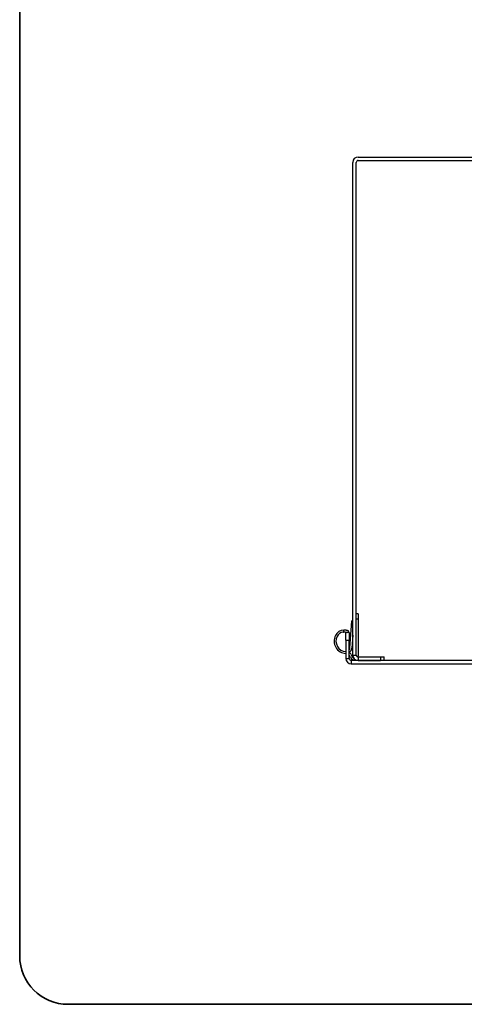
# Model space of a CAD drawing. Header units: inches. Extents: x 2 to 103, y 2 to 66.
# Tile 1 of 21: x 3 to 10, y 2 to 17. Entities that reach past the tile are written whole.
import ezdxf

# ---------------------------------------------------------------- set-up
doc = ezdxf.new("R2010")
doc.units = ezdxf.units.IN
doc.header["$LTSCALE"] = 6.141898
doc.header["$MEASUREMENT"] = 0
doc.layers.get('0').update_dxf_attribs({"lineweight": 25})
for name, color, linetype, lineweight in [('Sketch Geometry(ANSI)', 7, 'Continuous', 25), ('Symbols(ANSI)', 7, 'Continuous', 25), ('Visible Edges(ANSI)', 7, 'Continuous', 25), ('Visible Tangent Edges(ANSI)', 7, 'Continuous', 25)]:
    doc.layers.add(name, color=color, linetype=linetype, lineweight=lineweight)
doc.styles.add('Current-ANSI', font='arial.ttf')

# ---------------------------------------------------------------- blocks, each defined once
blk = doc.blocks.new('Borders 1_EXM - B (Inch)')
at = {"layer": 'Sketch Geometry(ANSI)', "linetype": 'Continuous', "lineweight": 35}
for p, q in [((0.4375, 10.5665), (0.4375, 0.3795)), ((0.5625, 0.2545), (16.4375, 0.2545))]:
    blk.add_line(p, q, dxfattribs=at)
blk.add_arc((0.5625, 0.3795), 0.125, 180, 270, dxfattribs=at)
at = {"layer": 'Symbols(ANSI)', "color": 7, "style": 'Current-ANSI'}
blk.add_attdef('FILENAME_AND_PATH_001', (6.2084, 10.718), '', height=0.09, dxfattribs=at)

msp = doc.modelspace()

# ---------------------------------------------------------------- linework, layer by layer
at = {"layer": 'Visible Edges(ANSI)'}
for p, q in [((8.05493, 15.00158), (15.86773, 15.00158)), ((7.9691, 7.10294), (7.9691, 14.91574)), ((8.02399, 7.10294), (8.02399, 14.91574)), ((8.05493, 14.94668), (15.86773, 14.94668)), ((8.05346, 7.75583), (8.02399, 7.75583)), ((8.05346, 7.75583), (8.05346, 7.67724)), ((8.05346, 7.67724), (8.05346, 7.08784)), ((7.92523, 7.21584), (7.94982, 7.56741)), ((7.94982, 7.56741), (7.9553, 7.64581)), ((7.9691, 7.64484), (7.9553, 7.64581)), ((7.85931, 7.33649), (7.85931, 7.46125)), ((7.91421, 7.46125), (7.85931, 7.46125)), ((7.89897, 7.46125), (7.90808, 7.48077)), ((7.90172, 7.48374), (7.90808, 7.48077)), ((7.91421, 7.46125), (7.91421, 7.33649)), ((7.9691, 7.42067), (7.95455, 7.21253)), ((7.85931, 7.33649), (7.85931, 7.04805)), ((7.91421, 7.04805), (7.91421, 7.33649)), ((7.93361, 7.06127), (7.91664, 7.09766)), ((7.94335, 7.11012), (7.96032, 7.07372)), ((7.9691, 7.10294), (7.9691, 7.07699)), ((7.97312, 7.07699), (7.9691, 7.07699)), ((8.05493, 7.072), (8.40825, 7.072)), ((8.40825, 7.072), (8.46813, 7.072)), ((8.46813, 7.01711), (8.46813, 7.072)), ((15.97752, 7.01711), (7.94515, 7.01711)), ((7.94515, 6.96222), (15.97752, 6.96222)), ((8.05493, 7.01711), (8.40825, 7.01711))]:
    msp.add_line(p, q, dxfattribs=at)
at = {"layer": 'Visible Edges(ANSI)', "flags": 128}
for points in [[(7.90172, 7.48374), (7.90016, 7.48445), (7.89844, 7.48522), (7.89655, 7.48603), (7.89453, 7.48687), (7.89236, 7.48774), (7.89007, 7.48861), (7.88767, 7.48948), (7.88515, 7.49035), (7.88246, 7.49122), (7.87961, 7.49208), (7.87661, 7.49293), (7.87347, 7.49375), (7.87021, 7.49453), (7.86682, 7.49527), (7.86333, 7.49594), (7.85974, 7.49655), (7.85606, 7.49708), (7.85233, 7.49753), (7.84854, 7.49789), (7.84473, 7.49816), (7.84091, 7.49835), (7.83709, 7.49844), (7.83331, 7.49845), (7.82957, 7.49836)], [(7.81512, 7.46739), (7.8182, 7.46784), (7.82129, 7.46822), (7.82438, 7.46853), (7.82746, 7.46875), (7.83053, 7.4689), (7.83357, 7.46897), (7.83657, 7.46898), (7.83953, 7.46891), (7.84242, 7.46879), (7.84525, 7.4686), (7.84799, 7.46836), (7.85068, 7.46806), (7.85337, 7.4677), (7.85604, 7.46729), (7.85868, 7.46683), (7.86127, 7.46632), (7.86381, 7.46577), (7.86627, 7.46518), (7.86866, 7.46456), (7.87095, 7.46392), (7.87315, 7.46326), (7.87524, 7.46259), (7.87722, 7.46191), (7.87909, 7.46125)]]:
    msp.add_lwpolyline(points, dxfattribs=at)
at = {"layer": 'Visible Edges(ANSI)'}
for centre, radius, start, end in [((8.05493, 14.91574), 0.08583, 90, 180), ((8.05493, 14.91574), 0.03094, 90, 180), ((7.8353, 7.34129), 0.15717, 92.090195, 153.244989), ((7.87038, 7.3236), 0.19647, 153.244989, 266.769623), ((7.87038, 7.3236), 0.167, 153.244989, 266.198782), ((7.8353, 7.34129), 0.1277, 99.089217, 153.244989), ((7.86207, 7.22025), 0.06332, 325.426212, 356), ((7.86323, 7.21891), 0.09153, 304.265171, 356), ((7.86207, 7.22025), 0.06332, 265.401233, 267.503241), ((7.94515, 7.04805), 0.08583, 180, 270), ((7.87038, 7.07609), 0.08051, 25, 57.023397), ((7.87038, 7.07609), 0.05104, 25, 30.844339), ((7.94515, 7.04805), 0.03094, 180, 270), ((7.99059, 7.08784), 0.06287, 205, 289.796989), ((7.99059, 7.08784), 0.0334, 205, 257.948549), ((8.05493, 7.10294), 0.08583, 180, 270), ((8.05493, 7.10294), 0.03094, 180, 270), ((7.99059, 7.08784), 0.06287, 345.592789, 0)]:
    msp.add_arc(centre, radius, start, end, dxfattribs=at)
at = {"layer": 'Visible Tangent Edges(ANSI)'}
for p, q in [((8.02399, 7.67724), (8.05346, 7.67724)), ((7.82957, 7.49836), (7.81512, 7.46739)), ((7.94982, 7.56741), (7.9691, 7.56606)), ((7.85931, 7.33649), (7.91421, 7.33649)), ((7.85931, 7.04805), (7.91421, 7.04805)), ((7.9691, 7.10294), (8.02399, 7.10294)), ((8.05493, 7.072), (8.05493, 7.01711)), ((8.40825, 7.072), (8.40825, 7.01711)), ((7.94515, 7.01711), (7.94515, 6.96222))]:
    msp.add_line(p, q, dxfattribs=at)

# ---------------------------------------------------------------- block references
at = {"xscale": 6.141897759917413, "yscale": 6.141897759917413, "zscale": 6.141897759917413}
msp.add_blockref('Borders 1_EXM - B (Inch)', (0, 0), dxfattribs=at)

doc.saveas('drawing.dxf')
